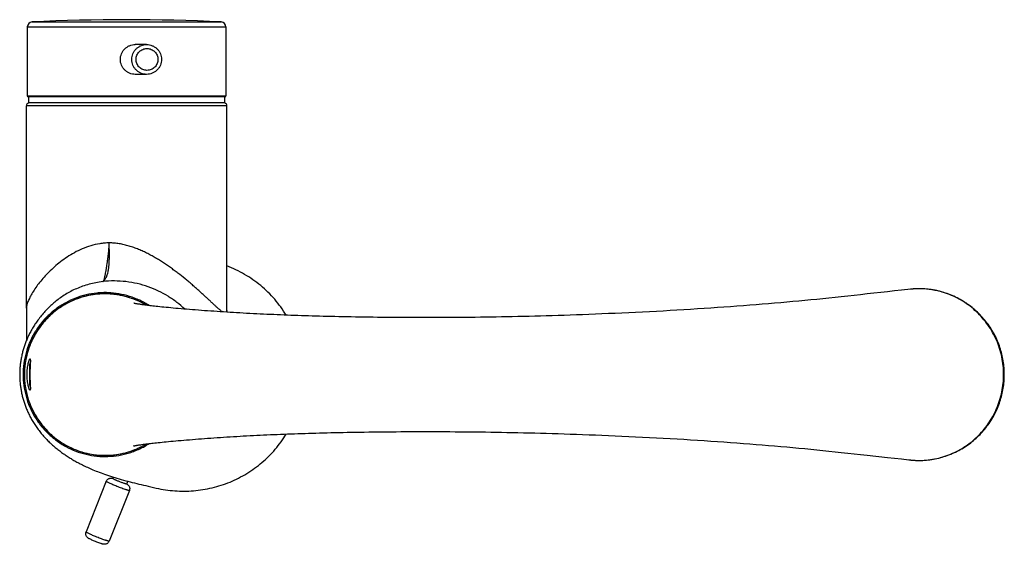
# Model space of a CAD drawing. Header units: millimetres. Extents: x 167 to 675, y 29 to 563.
# Tile 2 of 4: x 477 to 675, y 75 to 181. Entities that reach past the tile are written whole.
import ezdxf

# ---------------------------------------------------------------- set-up
doc = ezdxf.new("R2010")
doc.units = ezdxf.units.MM
doc.header["$LTSCALE"] = 46.255
doc.layers.get('0').update_dxf_attribs({"linetype": 'CONTINUOUS'})

msp = doc.modelspace()

# ---------------------------------------------------------------- linework, layer by layer
at = {"color": 9, "linetype": 'CONTINUOUS'}
for p, q in [((479.33, 180.48), (517.42, 180.48)), ((478.38, 179.48), (518.38, 179.48)), ((478.38, 165.58), (518.38, 165.58)), ((518.58, 163.58), (478.18, 163.58)), ((656.22, 126.67), (656.2, 126.67)), ((656.2, 92.3), (656.21, 92.29))]:
    msp.add_line(p, q, dxfattribs=at)
at = {"color": 7, "linetype": 'CONTINUOUS'}
for p, q in [((478.38, 179.48), (478.38, 165.58)), ((518.38, 179.48), (518.38, 165.58)), ((502.4, 175.93), (500.12, 175.93)), ((502.4, 169.93), (500.12, 169.93)), ((518.23, 165.43), (478.53, 165.43)), ((478.64, 165.43), (478.64, 164.17)), ((518.11, 165.43), (518.11, 164.17)), ((478.18, 122.85), (478.18, 163.58)), ((518.11, 164.17), (478.64, 164.17)), ((518.58, 122.36), (518.58, 163.58)), ((484.12, 124.24), (484.05, 124.18)), ((478.18, 122.85), (478.18, 119.12)), ((518.58, 122.04), (518.58, 122.36)), ((478.18, 119.12), (478.18, 118.92)), ((478.18, 118.92), (478.18, 118)), ((478.18, 118), (478.18, 117.34)), ((478.18, 117.34), (478.18, 116.73)), ((478.18, 116.73), (478.18, 116.31)), ((478.83, 111.28), (478.83, 107.68)), ((499.79, 95.12), (499.78, 95.12)), ((647.49, 93.26), (651.59, 92.8)), ((494.28, 88), (490.22, 77.8)), ((495.69, 88.84), (495.58, 88.56)), ((498.59, 88.02), (498.36, 87.45)), ((498.92, 86.15), (494.86, 75.95))]:
    msp.add_line(p, q, dxfattribs=at)
for points in [[(502.35, 123.44), (502.15, 123.56), (501.86, 123.72), (501.56, 123.89), (501.25, 124.04), (500.95, 124.19), (500.64, 124.33), (500.33, 124.46), (500.01, 124.59), (499.69, 124.71), (499.37, 124.83), (499.05, 124.94), (498.72, 125.04), (498.4, 125.14), (498.07, 125.22), (497.74, 125.31), (497.4, 125.38), (497.07, 125.45), (496.73, 125.51), (496.4, 125.56), (496.06, 125.61), (495.72, 125.65), (495.38, 125.68), (495.04, 125.7), (494.71, 125.72), (494.37, 125.73), (494.03, 125.74), (493.69, 125.73), (493.35, 125.72), (493.01, 125.7), (492.67, 125.68), (492.34, 125.65), (492, 125.61), (491.66, 125.56), (491.32, 125.51), (490.99, 125.45), (490.65, 125.38), (490.32, 125.31), (489.99, 125.23), (489.66, 125.14), (489.33, 125.04), (489.01, 124.94), (488.68, 124.83), (488.36, 124.72), (488.04, 124.59), (487.73, 124.46), (487.42, 124.33), (487.11, 124.19), (486.8, 124.04), (486.5, 123.89), (486.2, 123.73), (485.9, 123.56), (485.61, 123.39), (485.32, 123.21), (485.04, 123.02), (484.76, 122.83), (484.48, 122.63), (484.21, 122.43), (483.94, 122.22), (483.67, 122.01), (483.41, 121.79), (483.16, 121.56), (482.9, 121.33), (482.66, 121.09), (482.42, 120.85), (482.18, 120.6), (481.95, 120.35), (481.72, 120.1), (481.5, 119.84), (481.29, 119.57), (481.08, 119.3), (480.88, 119.03), (480.68, 118.75), (480.49, 118.47), (480.3, 118.18), (480.13, 117.89), (479.95, 117.6), (479.79, 117.3), (479.62, 117), (479.47, 116.7), (479.32, 116.39), (479.18, 116.08), (479.05, 115.77), (478.92, 115.46), (478.8, 115.14), (478.68, 114.82), (478.57, 114.5), (478.47, 114.17), (478.38, 113.84), (478.29, 113.51), (478.21, 113.18), (478.13, 112.85), (478.07, 112.51), (478.01, 112.18), (477.95, 111.84), (477.91, 111.5), (477.87, 111.16), (477.84, 110.82), (477.81, 110.48), (477.79, 110.14), (477.78, 109.8), (477.78, 109.48)], [(651.59, 126.17), (647.49, 125.71), (646.16, 125.56), (644.85, 125.42), (643.55, 125.28), (642.27, 125.14), (641.01, 125.01), (639.76, 124.88), (638.53, 124.75), (637.31, 124.63), (636.1, 124.51), (634.9, 124.39), (633.7, 124.28), (632.49, 124.17), (631.28, 124.06), (630.07, 123.95), (628.84, 123.84), (627.6, 123.74), (626.36, 123.64), (625.1, 123.54), (623.83, 123.44), (622.55, 123.34), (621.26, 123.24), (619.95, 123.15), (618.64, 123.05), (617.31, 122.96), (615.98, 122.87), (614.64, 122.78), (613.28, 122.69), (611.92, 122.61), (610.55, 122.52), (609.18, 122.44), (607.8, 122.36), (606.42, 122.28), (605.03, 122.21), (603.64, 122.13), (602.25, 122.06), (600.86, 121.99), (599.47, 121.93), (598.1, 121.86), (596.74, 121.8), (595.39, 121.75), (594.07, 121.69), (592.75, 121.64), (591.46, 121.59), (590.18, 121.54), (588.93, 121.49), (587.68, 121.45), (586.45, 121.41), (585.24, 121.37), (584.04, 121.34), (582.86, 121.3), (581.69, 121.27), (580.53, 121.24), (579.39, 121.21), (578.25, 121.18), (577.13, 121.16), (576.02, 121.14), (574.93, 121.11), (573.84, 121.09), (572.77, 121.07), (571.7, 121.06), (570.65, 121.04), (569.6, 121.03), (568.57, 121.01), (567.54, 121), (566.51, 120.99), (565.49, 120.98), (564.48, 120.98), (563.47, 120.97), (562.47, 120.97), (561.46, 120.96), (560.46, 120.96), (559.47, 120.96), (558.48, 120.96), (557.49, 120.96), (556.51, 120.96), (555.53, 120.96), (554.56, 120.97), (553.6, 120.97), (552.64, 120.98), (551.7, 120.98), (550.76, 120.99), (549.83, 121), (548.91, 121.01), (548, 121.02), (547.1, 121.03), (546.21, 121.05), (545.33, 121.06), (544.46, 121.07), (543.61, 121.09), (542.76, 121.1), (541.93, 121.12), (541.11, 121.14), (540.31, 121.15), (539.51, 121.17), (538.74, 121.19), (537.97, 121.21), (537.21, 121.23), (536.46, 121.25), (535.73, 121.27), (535, 121.29), (534.28, 121.31), (533.56, 121.34), (532.86, 121.36), (532.15, 121.39), (531.45, 121.41), (530.76, 121.44), (530.06, 121.46), (529.37, 121.49), (528.68, 121.52), (527.99, 121.55), (527.3, 121.58), (526.62, 121.61), (525.93, 121.64), (525.25, 121.67), (524.57, 121.71), (523.89, 121.74), (523.21, 121.78), (522.54, 121.81), (521.86, 121.85), (521.19, 121.89), (520.52, 121.93), (519.86, 121.97), (519.19, 122.01), (518.54, 122.05), (517.88, 122.09), (517.23, 122.13), (516.58, 122.17), (515.94, 122.22), (515.3, 122.26), (514.67, 122.31), (514.04, 122.35), (513.42, 122.4), (512.81, 122.45), (512.2, 122.49), (511.61, 122.54), (511.02, 122.59), (510.44, 122.63), (509.87, 122.68), (509.32, 122.73), (508.78, 122.78), (508.25, 122.82), (507.74, 122.87), (507.25, 122.92), (506.77, 122.96), (506.31, 123.01), (505.87, 123.05), (505.45, 123.09), (505.05, 123.13), (504.67, 123.17), (504.31, 123.21), (503.97, 123.25), (503.65, 123.28), (503.35, 123.32), (503.07, 123.35), (502.8, 123.39), (502.55, 123.42), (502.31, 123.45), (502.09, 123.48), (501.88, 123.5), (501.68, 123.53), (501.49, 123.56), (501.32, 123.58), (501.15, 123.61), (501, 123.63), (500.86, 123.65), (500.72, 123.67), (500.6, 123.69), (500.49, 123.71), (500.38, 123.73), (500.28, 123.75), (500.2, 123.76), (500.12, 123.78), (500.05, 123.79), (499.99, 123.81), (499.94, 123.82), (499.89, 123.83), (499.85, 123.83), (499.83, 123.84), (499.8, 123.85), (499.79, 123.85)], [(654.41, 126.48), (652.99, 126.32), (651.59, 126.17)], [(675.09, 109.48), (675.08, 109.81), (675.07, 110.15), (675.06, 110.5), (675.03, 110.84), (675, 111.19), (674.96, 111.53), (674.92, 111.88), (674.87, 112.22), (674.81, 112.56), (674.74, 112.9), (674.67, 113.24), (674.59, 113.58), (674.51, 113.92), (674.41, 114.26), (674.31, 114.59), (674.21, 114.92), (674.09, 115.25), (673.97, 115.58), (673.85, 115.91), (673.71, 116.23), (673.58, 116.55), (673.43, 116.87), (673.28, 117.19), (673.12, 117.5), (672.95, 117.81), (672.78, 118.12), (672.6, 118.42), (672.41, 118.72), (672.22, 119.02), (672.02, 119.32), (671.81, 119.61), (671.6, 119.9), (671.38, 120.18), (671.16, 120.46), (670.93, 120.73), (670.7, 121), (670.46, 121.26), (670.21, 121.52), (669.96, 121.78), (669.7, 122.03), (669.44, 122.27), (669.18, 122.51), (668.9, 122.74), (668.63, 122.97), (668.34, 123.19), (668.06, 123.41), (667.76, 123.62), (667.47, 123.83), (667.16, 124.03), (666.86, 124.22), (666.55, 124.41), (666.23, 124.59), (665.92, 124.76), (665.6, 124.93), (665.27, 125.09), (664.95, 125.24), (664.62, 125.39), (664.28, 125.53), (663.95, 125.66), (663.61, 125.78), (663.27, 125.9), (662.93, 126.01), (662.58, 126.11), (662.23, 126.21), (661.88, 126.3), (661.53, 126.38), (661.18, 126.45), (660.83, 126.51), (660.48, 126.57), (660.12, 126.62), (659.77, 126.67), (659.42, 126.7), (659.06, 126.73), (658.71, 126.75), (658.35, 126.76), (658, 126.77), (657.65, 126.76), (657.3, 126.75), (656.95, 126.73), (656.6, 126.71), (656.25, 126.68), (654.41, 126.48)], [(484.05, 124.18), (483.92, 124.08), (483.72, 123.9), (483.51, 123.73), (483.31, 123.54), (483.11, 123.36), (482.9, 123.17), (482.71, 122.98), (482.51, 122.78), (482.31, 122.58), (482.12, 122.38), (481.93, 122.18), (481.74, 121.97), (481.55, 121.76), (481.37, 121.54), (481.19, 121.32), (481.01, 121.11), (480.83, 120.89), (480.67, 120.67), (480.51, 120.45), (480.35, 120.24), (480.2, 120.03), (480.06, 119.82), (479.92, 119.62), (479.79, 119.42), (479.66, 119.21), (479.54, 119.01), (479.41, 118.8), (479.29, 118.59), (479.17, 118.38), (479.06, 118.17), (478.95, 117.96), (478.84, 117.75), (478.73, 117.54), (478.63, 117.33), (478.53, 117.12), (478.44, 116.91), (478.34, 116.7), (478.26, 116.5), (478.17, 116.29), (478.09, 116.09), (478.01, 115.88), (477.94, 115.68), (477.87, 115.48), (477.8, 115.28), (477.73, 115.08), (477.67, 114.88), (477.6, 114.67), (477.54, 114.47), (477.49, 114.26), (477.43, 114.06), (477.38, 113.85), (477.33, 113.64), (477.28, 113.43), (477.24, 113.23), (477.19, 113.02), (477.15, 112.81), (477.11, 112.6), (477.08, 112.39), (477.05, 112.18), (477.02, 111.97), (476.99, 111.76), (476.96, 111.55), (476.94, 111.34), (476.92, 111.13), (476.9, 110.92), (476.88, 110.72), (476.87, 110.51), (476.86, 110.3), (476.85, 110.09), (476.85, 109.88), (476.84, 109.67), (476.84, 109.48)], [(476.84, 109.48), (476.84, 109.3), (476.85, 109.09), (476.85, 108.89), (476.86, 108.68), (476.87, 108.47), (476.88, 108.26), (476.9, 108.06), (476.92, 107.85), (476.94, 107.64), (476.96, 107.43), (476.99, 107.22), (477.01, 107.02), (477.04, 106.81), (477.08, 106.6), (477.11, 106.39), (477.15, 106.18), (477.19, 105.98), (477.23, 105.77), (477.27, 105.56), (477.32, 105.36), (477.37, 105.15), (477.42, 104.95), (477.48, 104.74), (477.53, 104.54), (477.59, 104.34), (477.65, 104.13), (477.72, 103.93), (477.78, 103.73), (477.85, 103.53), (477.92, 103.33), (477.99, 103.13), (478.07, 102.93), (478.15, 102.73), (478.23, 102.52), (478.32, 102.32), (478.41, 102.11), (478.5, 101.9), (478.6, 101.7), (478.7, 101.49), (478.81, 101.28), (478.91, 101.07), (479.02, 100.86), (479.13, 100.66), (479.25, 100.45), (479.37, 100.24), (479.49, 100.04), (479.62, 99.83), (479.75, 99.62), (479.88, 99.42), (480.02, 99.21), (480.16, 99.01), (480.3, 98.8), (480.44, 98.6), (480.59, 98.4), (480.74, 98.21), (480.89, 98.01), (481.04, 97.82), (481.19, 97.64), (481.35, 97.45), (481.5, 97.27), (481.66, 97.09), (481.82, 96.91), (481.98, 96.74), (482.14, 96.57), (482.3, 96.4), (482.46, 96.24), (482.62, 96.07), (482.79, 95.91), (482.95, 95.75), (483.12, 95.59), (483.3, 95.44), (483.47, 95.28), (483.64, 95.13), (483.82, 94.97), (484, 94.82), (484.18, 94.67), (484.36, 94.53), (484.54, 94.38), (484.73, 94.24), (484.91, 94.1), (485.1, 93.96), (485.28, 93.82), (485.47, 93.69), (485.66, 93.56), (485.84, 93.43), (486.03, 93.3), (486.22, 93.17), (486.41, 93.05), (486.6, 92.92), (486.79, 92.8), (486.98, 92.68), (487.18, 92.56), (487.37, 92.45), (487.57, 92.33), (487.76, 92.22), (487.96, 92.11), (488.16, 91.99), (488.36, 91.88), (488.57, 91.77), (488.79, 91.65), (489, 91.54), (489.23, 91.42), (489.46, 91.31), (489.7, 91.19), (489.95, 91.07), (490.21, 90.94), (490.47, 90.82), (490.74, 90.7), (491.02, 90.57), (491.3, 90.45), (491.6, 90.32), (491.9, 90.2), (492.21, 90.07), (492.54, 89.94), (492.87, 89.81), (493.22, 89.68), (493.58, 89.55), (493.95, 89.41), (494.33, 89.28), (494.73, 89.15), (495.14, 89.01), (495.56, 88.88), (495.99, 88.75), (496.42, 88.62), (496.86, 88.49), (497.3, 88.36), (497.74, 88.24), (498.18, 88.12), (498.62, 88.01), (499.06, 87.89), (499.51, 87.78), (499.95, 87.67), (500.4, 87.56), (500.85, 87.45), (501.31, 87.35), (501.77, 87.24), (502.23, 87.13), (502.69, 87.02), (504.35, 86.64)], [(477.78, 109.48), (477.78, 109.17), (477.79, 108.83), (477.81, 108.49), (477.84, 108.15), (477.87, 107.81), (477.91, 107.47), (477.95, 107.13), (478.01, 106.79), (478.07, 106.46), (478.13, 106.12), (478.21, 105.79), (478.29, 105.46), (478.38, 105.13), (478.47, 104.8), (478.57, 104.47), (478.68, 104.15), (478.8, 103.83), (478.92, 103.51), (479.05, 103.2), (479.18, 102.89), (479.32, 102.58), (479.47, 102.27), (479.62, 101.97), (479.78, 101.67), (479.95, 101.37), (480.12, 101.08), (480.3, 100.79), (480.49, 100.5), (480.68, 100.22), (480.88, 99.94), (481.08, 99.67), (481.29, 99.4), (481.5, 99.13), (481.72, 98.87), (481.95, 98.62), (482.18, 98.36), (482.42, 98.12), (482.66, 97.88), (482.9, 97.64), (483.15, 97.41), (483.41, 97.18), (483.67, 96.96), (483.94, 96.75), (484.2, 96.54), (484.48, 96.34), (484.76, 96.14), (485.04, 95.95), (485.32, 95.76), (485.61, 95.58), (485.9, 95.41), (486.2, 95.24), (486.5, 95.08), (486.8, 94.93), (487.11, 94.78), (487.42, 94.64), (487.73, 94.5), (488.04, 94.38), (488.36, 94.25), (488.68, 94.14), (489, 94.03), (489.33, 93.93), (489.66, 93.83), (489.99, 93.74), (490.32, 93.66), (490.65, 93.59), (490.99, 93.52), (491.32, 93.46), (491.66, 93.41), (492, 93.36), (492.33, 93.32), (492.67, 93.29), (493.01, 93.26), (493.35, 93.25), (493.69, 93.24), (494.03, 93.23), (494.37, 93.24), (494.7, 93.25), (495.04, 93.26), (495.38, 93.29), (495.72, 93.32), (496.06, 93.36), (496.39, 93.41), (496.73, 93.46), (497.07, 93.52), (497.4, 93.59), (497.73, 93.66), (498.07, 93.74), (498.4, 93.83), (498.72, 93.93), (499.05, 94.03), (499.37, 94.14), (499.69, 94.25), (500.01, 94.37), (500.33, 94.5), (500.64, 94.64), (500.95, 94.78), (501.25, 94.93), (501.55, 95.08), (501.85, 95.24), (502.15, 95.41), (502.35, 95.53)], [(656.24, 92.29), (656.59, 92.26), (656.94, 92.23), (657.29, 92.22), (657.65, 92.21), (658, 92.2), (658.35, 92.21), (658.7, 92.22), (659.06, 92.24), (659.41, 92.27), (659.77, 92.3), (660.12, 92.34), (660.48, 92.4), (660.83, 92.45), (661.18, 92.52), (661.53, 92.59), (661.88, 92.67), (662.23, 92.76), (662.58, 92.85), (662.92, 92.96), (663.27, 93.07), (663.61, 93.18), (663.94, 93.31), (664.28, 93.44), (664.61, 93.58), (664.94, 93.73), (665.27, 93.88), (665.59, 94.04), (665.91, 94.2), (666.23, 94.38), (666.54, 94.56), (666.86, 94.75), (667.16, 94.94), (667.46, 95.14), (667.76, 95.34), (668.05, 95.56), (668.34, 95.77), (668.62, 96), (668.9, 96.23), (669.18, 96.46), (669.44, 96.7), (669.7, 96.94), (669.96, 97.19), (670.21, 97.45), (670.46, 97.7), (670.7, 97.97), (670.93, 98.24), (671.16, 98.51), (671.38, 98.79), (671.6, 99.07), (671.81, 99.36), (672.02, 99.65), (672.22, 99.95), (672.41, 100.24), (672.6, 100.54), (672.78, 100.85), (672.95, 101.16), (673.11, 101.47), (673.27, 101.78), (673.43, 102.1), (673.57, 102.41), (673.71, 102.73), (673.85, 103.06), (673.97, 103.38), (674.09, 103.71), (674.21, 104.04), (674.31, 104.37), (674.41, 104.71), (674.51, 105.04), (674.59, 105.38), (674.67, 105.72), (674.74, 106.06), (674.81, 106.4), (674.87, 106.75), (674.92, 107.09), (674.96, 107.43), (675, 107.78), (675.03, 108.12), (675.06, 108.47), (675.07, 108.81), (675.08, 109.16), (675.09, 109.48)], [(499.78, 95.12), (499.79, 95.12), (499.8, 95.12), (499.83, 95.13), (499.85, 95.13), (499.89, 95.14), (499.93, 95.15), (499.98, 95.16), (500.04, 95.17), (500.11, 95.19), (500.18, 95.2), (500.26, 95.22), (500.36, 95.23), (500.46, 95.25), (500.56, 95.27), (500.68, 95.29), (500.81, 95.31), (500.94, 95.33), (501.09, 95.35), (501.24, 95.37), (501.41, 95.4), (501.58, 95.42), (501.77, 95.45), (501.97, 95.48), (502.18, 95.5), (502.4, 95.53), (502.64, 95.56), (502.89, 95.59), (503.16, 95.63), (503.44, 95.66), (503.73, 95.69), (504.05, 95.73), (504.38, 95.77), (504.73, 95.8), (505.11, 95.84), (505.5, 95.88), (505.91, 95.92), (506.34, 95.97), (506.79, 96.01), (507.26, 96.05), (507.74, 96.1), (508.25, 96.14), (508.78, 96.19), (509.32, 96.24), (509.88, 96.29), (510.45, 96.33), (511.03, 96.38), (511.61, 96.43), (512.21, 96.48), (512.82, 96.52), (513.43, 96.57), (514.05, 96.62), (514.68, 96.66), (515.31, 96.71), (515.95, 96.75), (516.59, 96.79), (517.24, 96.84), (517.89, 96.88), (518.54, 96.92), (519.2, 96.96), (519.87, 97), (520.53, 97.04), (521.2, 97.08), (521.87, 97.12), (522.54, 97.16), (523.22, 97.19), (523.9, 97.23), (524.58, 97.26), (525.26, 97.29), (525.94, 97.33), (526.63, 97.36), (527.31, 97.39), (528, 97.42), (528.69, 97.45), (529.38, 97.48), (530.07, 97.5), (530.76, 97.53), (531.46, 97.56), (532.16, 97.58), (532.86, 97.61), (533.57, 97.63), (534.29, 97.65), (535.01, 97.68), (535.73, 97.7), (536.47, 97.72), (537.22, 97.74), (537.97, 97.76), (538.74, 97.78), (539.52, 97.8), (540.31, 97.81), (541.12, 97.83), (541.94, 97.85), (542.77, 97.87), (543.62, 97.88), (544.47, 97.9), (545.34, 97.91), (546.22, 97.92), (547.11, 97.93), (548.01, 97.95), (548.91, 97.96), (549.83, 97.97), (550.76, 97.98), (551.7, 97.98), (552.65, 97.99), (553.61, 98), (554.57, 98), (555.54, 98.01), (556.51, 98.01), (557.5, 98.01), (558.48, 98.01), (559.48, 98.01), (560.47, 98.01), (561.47, 98.01), (562.47, 98), (563.48, 98), (564.49, 97.99), (565.5, 97.98), (566.52, 97.97), (567.54, 97.96), (568.57, 97.95), (569.61, 97.94), (570.66, 97.93), (571.71, 97.91), (572.77, 97.89), (573.85, 97.87), (574.93, 97.85), (576.03, 97.83), (577.14, 97.81), (578.26, 97.78), (579.39, 97.76), (580.54, 97.73), (581.7, 97.7), (582.87, 97.67), (584.05, 97.63), (585.25, 97.6), (586.46, 97.56), (587.69, 97.52), (588.93, 97.47), (590.19, 97.43), (591.47, 97.38), (592.76, 97.33), (594.07, 97.28), (595.4, 97.22), (596.74, 97.16), (598.11, 97.1), (599.48, 97.04), (600.86, 96.97), (602.26, 96.9), (603.65, 96.83), (605.04, 96.76), (606.42, 96.68), (607.81, 96.61), (609.19, 96.53), (610.56, 96.45), (611.93, 96.36), (613.29, 96.28), (614.64, 96.19), (615.98, 96.1), (617.32, 96.01), (618.64, 95.92), (619.96, 95.82), (621.26, 95.73), (622.55, 95.63), (623.83, 95.53), (625.1, 95.43), (626.36, 95.33), (627.61, 95.23), (628.84, 95.12), (630.07, 95.02), (631.29, 94.91), (632.49, 94.8), (633.7, 94.69), (634.9, 94.58), (636.1, 94.46), (637.31, 94.34), (638.53, 94.22), (639.76, 94.09), (641.01, 93.96), (642.27, 93.83), (643.55, 93.69), (644.85, 93.55), (646.16, 93.41), (647.49, 93.26)], [(651.59, 92.8), (652.99, 92.65), (654.41, 92.49), (655.84, 92.33), (656.24, 92.29)]]:
    msp.add_lwpolyline(points, dxfattribs=at)
for centre, radius, start, end in [((479.38, 179.48), 1, 92.7294, 180), ((498.38, -219.07), 400, 87.2706, 92.7294), ((517.38, 179.48), 1, 0, 87.2706), ((478.53, 165.58), 0.15, 180, 270), ((518.23, 165.58), 0.15, 270, 360), ((478.78, 163.58), 0.6, 103.2591, 180), ((517.98, 163.58), 0.6, 0, 76.7409), ((480.83, 111.28), 2, 157.2148, 180), ((480.83, 107.68), 2, 180, 202.7852)]:
    msp.add_arc(centre, radius, start, end, dxfattribs=at)
at = {"color": 9, "linetype": 'CONTINUOUS'}
for centre, radius, start, end in [((657.93, 110.55), 16.22, 95.3785, 96.0759), ((657.93, 110.56), 16.2, 94.7386, 95.3785), ((657.93, 110.57), 16.19, 94.2467, 94.7386), ((657.93, 110.59), 16.18, 93.5191, 94.2467), ((648.45, 122.36), 129.88, 180.0004, 180.1386), ((494.09, 109.47), 16.31, 164.1913, 179.9651), ((494.1, 109.49), 16.32, 180.037, 197.014), ((657.93, 108.42), 16.22, 263.9092, 264.4918), ((657.93, 108.41), 16.21, 264.4917, 265.2255), ((657.93, 108.4), 16.19, 265.2255, 265.718), ((657.93, 108.38), 16.18, 265.7179, 266.4507), ((657.93, 108.37), 16.17, 266.4507, 267.4056), ((657.93, 108.36), 16.16, 267.4056, 267.6567)]:
    msp.add_arc(centre, radius, start, end, dxfattribs=at)
at = {"color": 7, "linetype": 'CONTINUOUS'}
for points, knots in [([(497.11, 172.93), (497.11, 173.13), (497.15, 173.52), (497.32, 174.09), (497.6, 174.61), (497.98, 175.07), (498.44, 175.44), (498.96, 175.72), (499.53, 175.9), (499.92, 175.93), (500.12, 175.93)], [0, 0, 0, 0, 0.12506, 0.250106, 0.375145, 0.500192, 0.625258, 0.750311, 0.875264, 1, 1, 1, 1]), ([(502.4, 175.93), (502.6, 175.93), (502.99, 175.9), (503.55, 175.72), (504.08, 175.44), (504.53, 175.07), (504.91, 174.61), (505.18, 174.09), (505.36, 173.52), (505.39, 173.13), (505.39, 172.93)], [0, 0, 0, 0, 0.124874, 0.249768, 0.374696, 0.499671, 0.624696, 0.749767, 0.874874, 1, 1, 1, 1]), ([(500.12, 169.93), (499.92, 169.93), (499.53, 169.97), (498.96, 170.15), (498.44, 170.42), (497.98, 170.8), (497.6, 171.26), (497.32, 171.78), (497.15, 172.34), (497.11, 172.74), (497.11, 172.93)], [0, 0, 0, 0, 0.124736, 0.249689, 0.374742, 0.499808, 0.624855, 0.749894, 0.87494, 1, 1, 1, 1]), ([(505.39, 172.93), (505.39, 172.74), (505.36, 172.35), (505.18, 171.78), (504.91, 171.26), (504.53, 170.8), (504.08, 170.42), (503.55, 170.14), (502.99, 169.97), (502.6, 169.93), (502.4, 169.93)], [0, 0, 0, 0, 0.125126, 0.250233, 0.375304, 0.500329, 0.625304, 0.750232, 0.875126, 1, 1, 1, 1]), ([(530.5, 121.45), (529.82, 122.57), (528.65, 124.18), (526.85, 126.09), (525.38, 127.41), (523.81, 128.61), (521.59, 130.03), (519.8, 130.88), (518.58, 131.35)], [0, 0, 0, 0, 0.249887, 0.374939, 0.499992, 0.625046, 0.7501, 1, 1, 1, 1]), ([(478.34, 109.48), (478.34, 109.69), (478.35, 110.1), (478.4, 110.68), (478.48, 111.22), (478.56, 111.69), (478.65, 112.03), (478.72, 112.25), (478.77, 112.39), (478.81, 112.48), (478.84, 112.54), (478.85, 112.57), (478.87, 112.6), (478.89, 112.62), (478.91, 112.63), (478.92, 112.63)], [0, 0, 0, 0, 0.190797, 0.374229, 0.543474, 0.692541, 0.816291, 0.867291, 0.910402, 0.945246, 0.959486, 0.971586, 0.981562, 0.989484, 1, 1, 1, 1]), ([(478.92, 112.63), (478.93, 112.63), (478.94, 112.63), (478.95, 112.62), (478.96, 112.6), (478.97, 112.57), (478.97, 112.54), (478.98, 112.5), (478.98, 112.45), (478.99, 112.37), (478.99, 112.25), (478.99, 112.1), (478.98, 111.91), (478.97, 111.7), (478.96, 111.48), (478.94, 111.14), (478.92, 110.67), (478.91, 110.09), (478.9, 109.69), (478.9, 109.48)], [0, 0, 0, 0, 0.004273, 0.009372, 0.016111, 0.024851, 0.035743, 0.048849, 0.064187, 0.081747, 0.123424, 0.173548, 0.231653, 0.297173, 0.369467, 0.447828, 0.619672, 0.806111, 1, 1, 1, 1]), ([(478.92, 106.33), (478.91, 106.33), (478.89, 106.35), (478.87, 106.37), (478.85, 106.4), (478.84, 106.43), (478.81, 106.49), (478.77, 106.58), (478.72, 106.71), (478.65, 106.94), (478.56, 107.28), (478.48, 107.75), (478.4, 108.29), (478.35, 108.87), (478.34, 109.28), (478.34, 109.48)], [0, 0, 0, 0, 0.010516, 0.018438, 0.028414, 0.040514, 0.054754, 0.089598, 0.132709, 0.183709, 0.307459, 0.456526, 0.625771, 0.809203, 1, 1, 1, 1]), ([(478.9, 109.48), (478.9, 109.28), (478.91, 108.88), (478.92, 108.29), (478.94, 107.83), (478.96, 107.49), (478.97, 107.26), (478.98, 107.06), (478.99, 106.87), (478.99, 106.71), (478.99, 106.6), (478.98, 106.52), (478.98, 106.47), (478.97, 106.43), (478.97, 106.4), (478.96, 106.37), (478.95, 106.35), (478.94, 106.34), (478.93, 106.33), (478.92, 106.33)], [0, 0, 0, 0, 0.193889, 0.380328, 0.552172, 0.630533, 0.702827, 0.768347, 0.826452, 0.876576, 0.918253, 0.935813, 0.951151, 0.964257, 0.975149, 0.983889, 0.990628, 0.995727, 1, 1, 1, 1]), ([(504.35, 86.64), (505.57, 86.36), (507.45, 86.07), (509.97, 85.99), (511.86, 86.07), (513.74, 86.3), (515.6, 86.67), (517.42, 87.18), (519.79, 88.05), (522.05, 89.2), (524.15, 90.6), (525.64, 91.77), (527.03, 93.05), (528.74, 94.9), (529.85, 96.44), (530.5, 97.52)], [0, 0, 0, 0, 0.124945, 0.187463, 0.249981, 0.3125, 0.375018, 0.437537, 0.500055, 0.624995, 0.687513, 0.750031, 0.812548, 0.875066, 1, 1, 1, 1]), ([(494.28, 88), (494.3, 88.07), (494.37, 88.2), (494.52, 88.37), (494.7, 88.5), (494.9, 88.59), (495.1, 88.64), (495.34, 88.64), (495.49, 88.61), (495.59, 88.59)], [0, 0, 0, 0, 0.140496, 0.28085, 0.420803, 0.559582, 0.694557, 0.816714, 1, 1, 1, 1]), ([(496.71, 88), (496.63, 88.04), (496.48, 88.1), (496.26, 88.19), (496.06, 88.28), (495.89, 88.36), (495.76, 88.43), (495.67, 88.48), (495.62, 88.51), (495.6, 88.53), (495.58, 88.54), (495.58, 88.55), (495.57, 88.55), (495.58, 88.56)], [0, 0, 0, 0, 0.201434, 0.390795, 0.562264, 0.710586, 0.831251, 0.920679, 0.952887, 0.976544, 0.985202, 0.991834, 1, 1, 1, 1]), ([(498.36, 87.45), (498.36, 87.44), (498.35, 87.44), (498.34, 87.44), (498.32, 87.44), (498.3, 87.44), (498.27, 87.45), (498.21, 87.46), (498.14, 87.48), (498.05, 87.51), (497.95, 87.54), (497.8, 87.59), (497.58, 87.67), (497.3, 87.77), (497.01, 87.88), (496.81, 87.96), (496.71, 88)], [0, 0, 0, 0, 0.007832, 0.014761, 0.023978, 0.035533, 0.049432, 0.084164, 0.127869, 0.18008, 0.240213, 0.307578, 0.46082, 0.632713, 0.815271, 1, 1, 1, 1]), ([(498.38, 87.48), (498.46, 87.43), (498.59, 87.34), (498.76, 87.18), (498.88, 87.01), (498.96, 86.81), (499, 86.59), (498.99, 86.36), (498.95, 86.22), (498.92, 86.15)], [0, 0, 0, 0, 0.183305, 0.305464, 0.440424, 0.579195, 0.719133, 0.859492, 1, 1, 1, 1]), ([(491.9, 75.95), (491.78, 76), (491.55, 76.1), (491.22, 76.24), (490.98, 76.36), (490.82, 76.44), (490.71, 76.51), (490.59, 76.58), (490.46, 76.69), (490.34, 76.82), (490.24, 77), (490.17, 77.19), (490.14, 77.4), (490.16, 77.6), (490.19, 77.74), (490.22, 77.8)], [0, 0, 0, 0, 0.141442, 0.268629, 0.375935, 0.422298, 0.466146, 0.512682, 0.569397, 0.636406, 0.707704, 0.780329, 0.853411, 0.926672, 1, 1, 1, 1]), ([(494.86, 75.95), (494.84, 75.88), (494.76, 75.74), (494.6, 75.56), (494.4, 75.42), (494.18, 75.34), (493.97, 75.31), (493.78, 75.32), (493.62, 75.35), (493.47, 75.39), (493.32, 75.43), (493.09, 75.5), (492.76, 75.62), (492.34, 75.78), (492.05, 75.89), (491.9, 75.95)], [0, 0, 0, 0, 0.071631, 0.143176, 0.214459, 0.284894, 0.352162, 0.409508, 0.455185, 0.498228, 0.544768, 0.596911, 0.718227, 0.856238, 1, 1, 1, 1])]:
    msp.add_open_spline(points, degree=3, knots=knots, dxfattribs=at)
at = {"color": 9, "linetype": 'CONTINUOUS'}
for points, knots in [([(499.41, 172.93), (499.41, 173.13), (499.45, 173.52), (499.62, 174.09), (499.9, 174.61), (500.28, 175.07), (500.73, 175.44), (501.25, 175.72), (501.82, 175.9), (502.21, 175.93), (502.4, 175.93)], [0, 0, 0, 0, 0.125234, 0.250432, 0.375564, 0.500611, 0.625564, 0.750432, 0.875234, 1, 1, 1, 1]), ([(500.28, 172.93), (500.28, 173.08), (500.31, 173.37), (500.43, 173.78), (500.64, 174.16), (500.91, 174.5), (501.25, 174.77), (501.63, 174.98), (502.04, 175.11), (502.47, 175.15), (502.9, 175.11), (503.32, 174.98), (503.7, 174.77), (504.03, 174.5), (504.31, 174.16), (504.51, 173.78), (504.64, 173.37), (504.66, 173.08), (504.66, 172.93)], [0, 0, 0, 0, 0.062617, 0.125216, 0.187782, 0.250305, 0.312782, 0.375216, 0.437617, 0.5, 0.562383, 0.624784, 0.687218, 0.749695, 0.812218, 0.874784, 0.937383, 1, 1, 1, 1]), ([(502.4, 169.93), (502.21, 169.93), (501.82, 169.97), (501.25, 170.14), (500.73, 170.42), (500.28, 170.8), (499.9, 171.26), (499.62, 171.78), (499.45, 172.34), (499.41, 172.74), (499.41, 172.93)], [0, 0, 0, 0, 0.124766, 0.249568, 0.374436, 0.499389, 0.624436, 0.749568, 0.874766, 1, 1, 1, 1]), ([(504.66, 172.93), (504.66, 172.79), (504.64, 172.5), (504.51, 172.09), (504.31, 171.7), (504.03, 171.37), (503.7, 171.09), (503.32, 170.89), (502.9, 170.76), (502.47, 170.72), (502.04, 170.76), (501.63, 170.89), (501.25, 171.09), (500.91, 171.37), (500.64, 171.7), (500.43, 172.09), (500.31, 172.5), (500.28, 172.79), (500.28, 172.93)], [0, 0, 0, 0, 0.062617, 0.125216, 0.187782, 0.250305, 0.312782, 0.375216, 0.437617, 0.5, 0.562383, 0.624784, 0.687218, 0.749695, 0.812218, 0.874784, 0.937383, 1, 1, 1, 1]), ([(494.87, 135.99), (494.55, 135.99), (493.91, 135.96), (492.66, 135.81), (491.15, 135.46), (489.44, 134.83), (487.86, 134.06), (486.41, 133.17), (485.07, 132.21), (483.85, 131.2), (482.74, 130.16), (481.75, 129.11), (480.86, 128.07), (480.09, 127.04), (479.44, 126.04), (478.99, 125.24), (478.69, 124.62), (478.51, 124.21), (478.37, 123.82), (478.26, 123.46), (478.19, 123.14), (478.18, 122.94), (478.18, 122.85)], [0, 0, 0, 0, 0.042708, 0.084967, 0.167854, 0.248415, 0.326515, 0.402083, 0.475034, 0.545265, 0.612619, 0.67689, 0.737814, 0.795025, 0.848014, 0.896133, 0.918064, 0.938373, 0.956892, 0.973442, 0.987851, 1, 1, 1, 1]), ([(493.58, 128.2), (493.6, 128.21), (493.65, 128.24), (493.76, 128.31), (493.9, 128.46), (494.06, 128.68), (494.22, 128.97), (494.35, 129.25), (494.44, 129.5), (494.53, 129.78), (494.61, 130.09), (494.68, 130.41), (494.72, 130.67), (494.76, 130.94), (494.8, 131.23), (494.83, 131.52), (494.86, 131.93), (494.89, 132.47), (494.91, 133.37), (494.9, 134.31), (494.88, 135.26), (494.87, 135.74), (494.87, 135.99)], [0, 0, 0, 0, 0.00936, 0.020512, 0.048158, 0.08239, 0.122834, 0.169275, 0.194718, 0.221634, 0.279733, 0.310959, 0.343583, 0.377568, 0.412871, 0.449395, 0.487075, 0.565586, 0.647767, 0.820564, 0.909831, 1, 1, 1, 1]), ([(493.58, 128.2), (493.6, 128.21), (493.64, 128.23), (493.7, 128.29), (493.74, 128.35), (493.78, 128.44), (493.82, 128.54), (493.88, 128.7), (493.94, 128.95), (494, 129.23), (494.05, 129.47), (494.11, 129.76), (494.17, 130.07), (494.22, 130.39), (494.27, 130.65), (494.31, 130.93), (494.38, 131.32), (494.44, 131.72), (494.5, 132.13), (494.56, 132.57), (494.64, 133.13), (494.72, 133.82), (494.8, 134.53), (494.84, 135.13), (494.86, 135.62), (494.87, 135.87), (494.87, 135.99)], [0, 0, 0, 0, 0.008549, 0.017587, 0.027806, 0.039582, 0.053114, 0.068509, 0.105033, 0.149175, 0.174044, 0.200733, 0.259341, 0.291191, 0.324652, 0.359648, 0.396083, 0.472792, 0.512872, 0.553958, 0.638778, 0.726517, 0.81645, 0.907855, 0.953882, 1, 1, 1, 1]), ([(517.67, 122.1), (517.62, 122.14), (517.51, 122.22), (517.35, 122.35), (517.17, 122.49), (516.99, 122.64), (516.8, 122.81), (516.59, 122.98), (516.38, 123.17), (516.17, 123.37), (515.95, 123.58), (515.71, 123.8), (515.47, 124.02), (515.14, 124.33), (514.7, 124.73), (514.26, 125.15), (513.9, 125.49), (513.61, 125.75), (513.32, 126.02), (513.03, 126.29), (512.73, 126.56), (512.42, 126.83), (512.11, 127.11), (511.68, 127.48), (511.14, 127.95), (510.24, 128.7), (509.3, 129.45), (508.33, 130.19), (507.32, 130.94), (506.28, 131.67), (505.2, 132.37), (504.36, 132.88), (503.5, 133.37), (502.62, 133.84), (501.71, 134.28), (500.79, 134.69), (500, 134.99), (499.36, 135.21), (498.71, 135.41), (498.05, 135.59), (497.39, 135.74), (496.72, 135.86), (495.88, 135.96), (495.2, 135.99), (494.87, 135.99)], [0, 0, 0, 0, 0.007035, 0.014672, 0.022873, 0.03164, 0.040945, 0.05073, 0.061042, 0.071906, 0.083248, 0.094965, 0.106969, 0.119288, 0.144983, 0.172021, 0.185967, 0.200146, 0.214541, 0.229166, 0.244021, 0.259085, 0.274349, 0.289805, 0.321254, 0.353369, 0.419414, 0.453261, 0.487608, 0.557647, 0.593278, 0.629275, 0.665607, 0.702239, 0.739133, 0.776247, 0.813529, 0.832216, 0.850924, 0.888354, 0.90706, 0.925744, 0.96299, 1, 1, 1, 1]), ([(493.58, 128.2), (492.64, 128.09), (490.83, 127.75), (488.3, 126.86), (486.06, 125.69), (484.73, 124.75), (484.12, 124.24)], [0, 0, 0, 0, 0.272173, 0.529707, 0.771538, 1, 1, 1, 1]), ([(510.11, 122.66), (509.59, 123.14), (508.5, 124.06), (506.72, 125.28), (504.79, 126.33), (502.72, 127.19), (500.52, 127.84), (498.24, 128.24), (495.91, 128.38), (494.35, 128.29), (493.58, 128.2)], [0, 0, 0, 0, 0.117352, 0.237287, 0.359526, 0.484139, 0.611139, 0.74028, 0.870549, 1, 1, 1, 1]), ([(502.94, 123.37), (502.32, 123.77), (501.35, 124.3), (499.99, 124.88), (498.6, 125.36), (496.81, 125.79), (494.98, 125.98), (493.5, 125.99), (492.03, 125.89), (490.22, 125.58), (488.1, 124.93), (486.09, 124), (484.54, 123.01), (483.38, 122.1), (482.29, 121.11), (481.05, 119.75), (479.8, 117.92), (478.8, 115.95), (478.07, 113.86), (477.63, 111.69), (477.53, 110.22), (477.53, 109.48)], [0, 0, 0, 0, 0.062494, 0.093758, 0.125022, 0.187516, 0.250009, 0.281273, 0.312537, 0.375031, 0.437525, 0.500018, 0.562511, 0.593776, 0.62504, 0.687533, 0.750027, 0.81252, 0.875013, 0.937507, 1, 1, 1, 1]), ([(502.34, 123.44), (501.81, 123.76), (500.71, 124.34), (498.97, 125), (497.17, 125.46), (495.32, 125.72), (493.46, 125.76), (491.6, 125.59), (489.78, 125.21), (488.01, 124.62), (486.32, 123.83), (484.73, 122.86), (483.51, 121.9), (482.6, 121.05), (481.96, 120.38), (481.36, 119.67), (480.61, 118.68), (479.78, 117.37), (478.97, 115.69), (478.57, 114.51), (478.4, 113.92)], [0, 0, 0, 0, 0.062497, 0.124993, 0.18749, 0.249987, 0.312484, 0.37498, 0.437478, 0.499974, 0.562471, 0.624968, 0.687465, 0.718726, 0.749987, 0.781248, 0.81251, 0.875007, 0.937503, 1, 1, 1, 1]), ([(674.95, 109.48), (674.95, 110.08), (674.89, 111.27), (674.62, 113.03), (674.16, 114.76), (673.34, 116.97), (671.89, 119.54), (669.59, 122.2), (667.28, 123.98), (665.26, 125.09), (663.68, 125.77), (662.04, 126.28), (660.35, 126.61), (658.65, 126.78), (657.5, 126.77), (656.94, 126.73)], [0, 0, 0, 0, 0.064016, 0.12796, 0.191766, 0.255374, 0.38167, 0.506857, 0.630972, 0.692776, 0.7544, 0.815886, 0.877285, 0.938644, 1, 1, 1, 1]), ([(518.52, 122.05), (518.54, 122.09), (518.57, 122.2), (518.58, 122.3), (518.58, 122.36)], [0, 0, 0, 0, 0.476723, 1, 1, 1, 1]), ([(477.53, 109.48), (477.53, 108.75), (477.63, 107.28), (478.07, 105.11), (478.8, 103.02), (479.8, 101.04), (481.05, 99.22), (482.29, 97.85), (483.38, 96.87), (484.54, 95.96), (486.09, 94.97), (488.1, 94.04), (490.22, 93.38), (492.03, 93.08), (493.5, 92.98), (494.98, 92.99), (496.81, 93.17), (498.6, 93.6), (499.99, 94.09), (501.35, 94.67), (502.32, 95.2), (502.94, 95.6)], [0, 0, 0, 0, 0.062493, 0.124987, 0.18748, 0.249973, 0.312467, 0.37496, 0.406224, 0.437489, 0.499982, 0.562475, 0.624969, 0.687463, 0.718727, 0.749991, 0.812484, 0.874978, 0.906242, 0.937506, 1, 1, 1, 1]), ([(657.27, 92.22), (657.83, 92.19), (658.96, 92.21), (661.2, 92.46), (663.95, 93.21), (667, 94.76), (669.71, 96.88), (671.96, 99.53), (673.37, 102.08), (674.18, 104.27), (674.62, 105.98), (674.89, 107.72), (674.95, 108.9), (674.95, 109.48)], [0, 0, 0, 0, 0.061358, 0.122725, 0.24549, 0.368822, 0.493002, 0.618249, 0.744591, 0.808213, 0.872029, 0.935979, 1, 1, 1, 1]), ([(478.5, 104.72), (478.68, 104.13), (479.1, 102.98), (479.93, 101.34), (480.94, 99.8), (482.12, 98.38), (483.45, 97.11), (484.91, 95.99), (486.49, 95.05), (488.17, 94.29), (489.92, 93.72), (491.73, 93.36), (493.57, 93.2), (495.41, 93.26), (497.23, 93.52), (499.01, 93.98), (500.73, 94.64), (501.82, 95.21), (502.34, 95.53)], [0, 0, 0, 0, 0.0625, 0.125, 0.1875, 0.25, 0.3125, 0.375, 0.4375, 0.5, 0.5625, 0.625, 0.6875, 0.75, 0.8125, 0.875, 0.9375, 1, 1, 1, 1]), ([(496.17, 87.08), (496.03, 87.13), (495.78, 87.24), (495.42, 87.39), (495.09, 87.54), (494.81, 87.67), (494.58, 87.79), (494.43, 87.87), (494.35, 87.92), (494.32, 87.94), (494.3, 87.96), (494.29, 87.97), (494.28, 87.98), (494.28, 88), (494.28, 88)], [0, 0, 0, 0, 0.201433, 0.390794, 0.562261, 0.710582, 0.831247, 0.920672, 0.95288, 0.965781, 0.976545, 0.985203, 0.991835, 1, 1, 1, 1]), ([(498.92, 86.15), (498.92, 86.14), (498.9, 86.14), (498.88, 86.14), (498.85, 86.14), (498.82, 86.15), (498.78, 86.15), (498.73, 86.16), (498.66, 86.18), (498.55, 86.21), (498.41, 86.25), (498.24, 86.3), (497.98, 86.39), (497.62, 86.51), (497.15, 86.69), (496.66, 86.87), (496.33, 87.01), (496.17, 87.08)], [0, 0, 0, 0, 0.007832, 0.014762, 0.023979, 0.035535, 0.049433, 0.065656, 0.084169, 0.127874, 0.180085, 0.240218, 0.307583, 0.460824, 0.632716, 0.815272, 1, 1, 1, 1]), ([(492.11, 76.88), (491.98, 76.93), (491.72, 77.04), (491.36, 77.19), (491.03, 77.34), (490.75, 77.47), (490.52, 77.59), (490.37, 77.67), (490.29, 77.72), (490.26, 77.75), (490.25, 77.76), (490.23, 77.77), (490.22, 77.78), (490.22, 77.8), (490.22, 77.8)], [0, 0, 0, 0, 0.201433, 0.390794, 0.562261, 0.710582, 0.831247, 0.920672, 0.95288, 0.965781, 0.976545, 0.985203, 0.991835, 1, 1, 1, 1]), ([(494.86, 75.95), (494.86, 75.95), (494.84, 75.94), (494.82, 75.94), (494.8, 75.94), (494.76, 75.95), (494.72, 75.95), (494.68, 75.96), (494.6, 75.98), (494.49, 76.01), (494.35, 76.05), (494.18, 76.1), (493.92, 76.19), (493.56, 76.32), (493.1, 76.49), (492.61, 76.68), (492.27, 76.81), (492.11, 76.88)], [0, 0, 0, 0, 0.007832, 0.014762, 0.023979, 0.035535, 0.049433, 0.065656, 0.084169, 0.127874, 0.180085, 0.240218, 0.307583, 0.460824, 0.632716, 0.815272, 1, 1, 1, 1])]:
    msp.add_open_spline(points, degree=3, knots=knots, dxfattribs=at)

doc.saveas('drawing.dxf')
